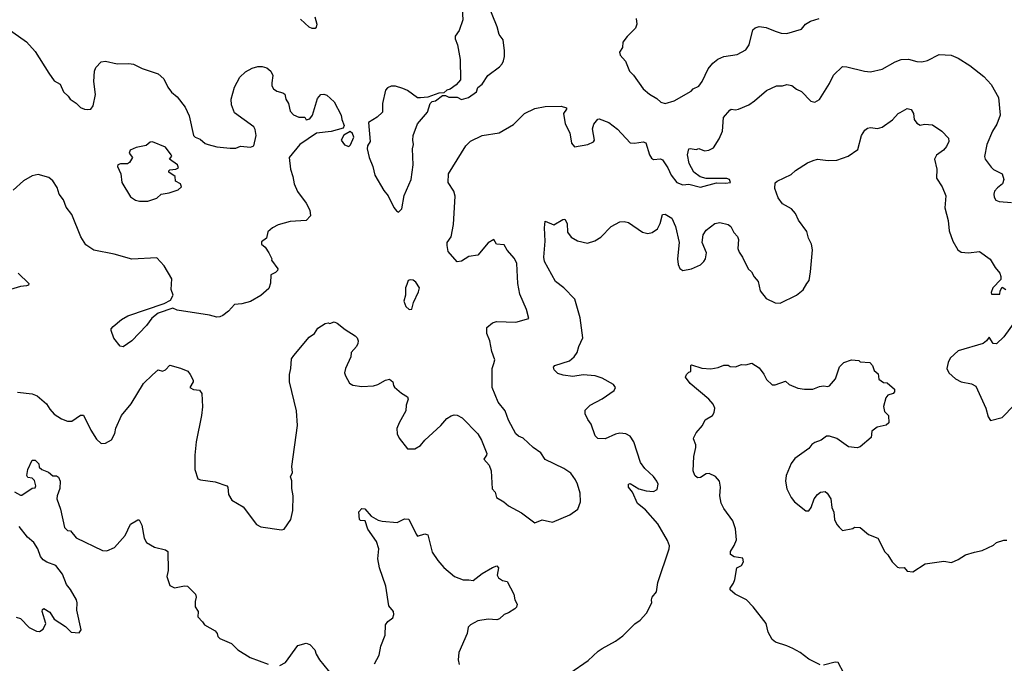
# Model space of a CAD drawing. Extents: x 1933546 to 2138868, y 524910 to 667279.
# Tile 157 of 256: x 1974339 to 1981059, y 588152 to 592547. Entities that reach past the tile are written whole.
import ezdxf

# ---------------------------------------------------------------- set-up
doc = ezdxf.new("R2010")
doc.units = 0

msp = doc.modelspace()

# ---------------------------------------------------------------- linework, layer by layer
at = {"layer": '0CON10XD'}
for points in [[(1976925, 591232.5), (1976947.5, 591255), (1976964.2, 591345.8), (1977011.4, 591455), (1977025.7, 591555.7), (1977020, 591665), (1977027.5, 591695), (1977022.5, 591725), (1977025.7, 591755), (1977053.8, 591835), (1977122.5, 591915), (1977140, 591975), (1977155, 591987.5), (1977177, 591993), (1977225, 592030), (1977245, 592030), (1977267, 592017), (1977325, 592017.5), (1977355, 592001.2), (1977402.5, 592015), (1977455.9, 592054.1), (1977466.4, 592083.6), (1977495, 592107.5), (1977533.8, 592165), (1977614.2, 592225), (1977632, 592245), (1977640, 592265), (1977647.5, 592295), (1977648, 592335), (1977638.7, 592408.7), (1977611.1, 592445), (1977597.6, 592497.6), (1977534.2, 592655)], [(1977358, 592625), (1977363.8, 592545), (1977337.7, 592472.3), (1977311.2, 592435), (1977311.2, 592415), (1977326, 592375), (1977345.8, 592275.8), (1977346.7, 592135), (1977318.8, 592101.2), (1977278, 592072), (1977253.3, 592065), (1977233.3, 592046.7), (1977200, 592045), (1977125, 592018.6), (1977073.9, 592013.9), (1977054.1, 592014.1), (1976985, 592063.3), (1976955, 592076.7), (1976905, 592093.3), (1976875, 592093.3), (1976849.3, 592080.7), (1976836.7, 592065), (1976816.2, 591975), (1976816.2, 591915), (1976777.9, 591882.1), (1976720, 591845), (1976731.2, 591715), (1976713.3, 591685), (1976711.2, 591665), (1976724, 591605), (1976750, 591545), (1976762, 591485), (1976825, 591380), (1976853.8, 591345), (1976893.3, 591265), (1976910.7, 591240.7), (1976925, 591232.5)], [(1974215, 592516), (1974386.2, 592395), (1974445, 592328.8), (1974537.5, 592182.5), (1974575, 592130), (1974615, 592106.2), (1974639.2, 592055), (1974670, 592025), (1974683, 592003), (1974725, 591977.5), (1974755, 591947.5), (1974782.5, 591935), (1974805, 591933.1), (1974825, 591936.2), (1974841.2, 591958.8), (1974855.8, 592035), (1974846, 592125), (1974849.2, 592195), (1974859.7, 592220.3), (1974895, 592258.8), (1974925, 592264), (1975005, 592244.4), (1975085, 592248), (1975115, 592242.5), (1975175, 592214.3), (1975285, 592176), (1975322.6, 592142.6), (1975349.5, 592085), (1975375, 592050.8), (1975415, 592020), (1975468.6, 591948.6), (1975495, 591890), (1975525.9, 591755.9), (1975536.7, 591745), (1975570.7, 591730.7), (1975605, 591701.4), (1975624.5, 591694.5), (1975685, 591677.5), (1975775, 591668.6), (1975815, 591670), (1975846.4, 591683.6), (1975915, 591676.7), (1975936.7, 591685), (1975953.3, 591755), (1975947, 591797), (1975937.5, 591815), (1975805, 591911.2), (1975785.6, 591965), (1975782, 592005), (1975806.2, 592085), (1975841.2, 592155), (1975879.5, 592190.5), (1975925, 592216.2), (1975965, 592226), (1975995, 592226), (1976026.8, 592216.8), (1976053.3, 592195), (1976066.7, 592165), (1976060, 592115), (1976061.2, 592095), (1976071.2, 592075), (1976095, 592058), (1976135, 592048), (1976148.6, 592038.6), (1976156.7, 592005), (1976173.8, 591975), (1976185, 591922.5), (1976207.7, 591897.7), (1976245, 591880), (1976285, 591880), (1976295, 591862.5), (1976319.3, 591870.7), (1976337.5, 591895), (1976370.9, 592009.1), (1976394.4, 592035.6), (1976415, 592037.5), (1976435, 592031.4), (1976485.3, 591985.3)], [(1976353.9, 592566.1), (1976366.7, 592515), (1976362.5, 592495), (1976355, 592487.5), (1976335, 592486.7), (1976315, 592496.7), (1976255, 592550)], [(1978547.5, 592555), (1978550, 592515), (1978541.7, 592488.3), (1978485, 592432.5), (1978456.1, 592393.9), (1978453.9, 592356.1), (1978433.3, 592325), (1978436.7, 592305), (1978474.1, 592264.1), (1978500, 592195), (1978527.3, 592167.3), (1978594.5, 592074.5), (1978637, 592037), (1978688.5, 592008.5), (1978715, 591982.5), (1978745, 591974.4)], [(1978745, 591974.4), (1978805, 591991.9), (1978920.8, 592059.2), (1978935.9, 592074.1), (1978975, 592092.5), (1978997.5, 592125), (1979038.7, 592211.3), (1979069.5, 592250.5), (1979102.8, 592277.2), (1979145, 592294.5), (1979235, 592308.6), (1979295, 592341.2), (1979318, 592375), (1979342.9, 592477.1), (1979358.8, 592491.2), (1979385, 592500.8), (1979434.4, 592494.4), (1979495, 592467.5), (1979535, 592455.7), (1979575, 592452.5), (1979675, 592481.2), (1979703, 592517), (1979735, 592537.1), (1979795, 592555.8)], [(1977563.3, 589343.3), (1977585, 589320), (1977593.9, 589283.9), (1977642.5, 589255), (1977675, 589227.5), (1977765, 589180), (1977855, 589112.5), (1977905, 589132.5), (1977975, 589116.7), (1978093.6, 589166.4), (1978147.5, 589205), (1978167.5, 589255), (1978163.3, 589315), (1978146.2, 589375), (1978133.3, 589405), (1978099.7, 589449.7), (1978052.7, 589482.7), (1977925, 589544), (1977895, 589588.8), (1977843.8, 589625), (1977775, 589690), (1977743.1, 589703.1), (1977725, 589720), (1977675, 589813.3), (1977652.9, 589875), (1977605.6, 589935), (1977564.4, 590035), (1977564.2, 590165), (1977575, 590200), (1977582.5, 590225), (1977562.2, 590282.2), (1977547.8, 590355), (1977527.8, 590405), (1977527.5, 590445), (1977565, 590476.2), (1977594.1, 590485.9), (1977725, 590481.4), (1977813.6, 590506.4), (1977798.1, 590568.1), (1977751.5, 590671.5), (1977739.5, 590745), (1977732.7, 590882.7), (1977715.8, 590915.8), (1977665, 590973.3), (1977645, 591010), (1977594.3, 591014.3), (1977575, 591046.7), (1977536.1, 591023.9), (1977465, 590938), (1977405, 590930.6), (1977355, 590898.6), (1977325, 590894.2), (1977263.3, 590965), (1977256.7, 591005), (1977257.5, 591025), (1977282.9, 591065), (1977300.9, 591149.1), (1977311.5, 591341.5), (1977302.5, 591375), (1977262.9, 591435), (1977266, 591495), (1977384.3, 591685), (1977415, 591717.5), (1977495, 591755.7), (1977612.5, 591775), (1977709.1, 591830.9), (1977785, 591906.2), (1977855, 591940.8), (1977925, 591954.2), (1978035, 591956.7), (1978070, 591945), (1978070, 591935), (1978051.2, 591905), (1978061.2, 591835), (1978093.3, 591773.3), (1978104.2, 591704.2), (1978125, 591678.8), (1978215.7, 591694.3), (1978255, 591712.5), (1978262.5, 591725), (1978248.8, 591801.2), (1978256.9, 591833.1), (1978285, 591867.5), (1978295, 591870), (1978360, 591845), (1978418.9, 591798.9), (1978505, 591706.2), (1978535, 591702.5), (1978595, 591712.5), (1978613.3, 591705), (1978636.7, 591625), (1978650.7, 591600.7), (1978665, 591592.5), (1978713.6, 591596.4), (1978725, 591590), (1978763.3, 591535), (1978786.2, 591485), (1978823.3, 591435), (1978865, 591418), (1978905, 591423.8), (1978985, 591404), (1979095, 591432.5), (1979155, 591430), (1979190, 591435), (1979182.5, 591455), (1979165, 591463.3), (1979025, 591463.3), (1978984.1, 591474.1), (1978940, 591505), (1978908, 591565), (1978897.1, 591625), (1978905.9, 591664.1), (1978915, 591668), (1978955, 591660), (1978975, 591666.7), (1979012.3, 591652.3), (1979042.5, 591655), (1979075, 591672.5), (1979113, 591733), (1979135.6, 591785), (1979141.7, 591878.3), (1979185, 591930), (1979195, 591936.2), (1979225, 591931.2), (1979245, 591936), (1979315, 591965.7), (1979355, 591992.2), (1979435, 592063.1), (1979505, 592094.4), (1979545, 592094.5), (1979575.6, 592104.4), (1979608.1, 592098.1), (1979641.7, 592071.7), (1979675, 592056), (1979739.5, 591989.5), (1979765, 591982.5), (1979797.3, 592002.7), (1979865, 592111.2), (1979892.8, 592167.2), (1979955, 592226), (1979985, 592225.8), (1980105, 592194.2), (1980145, 592191.1), (1980225, 592208.1), (1980315, 592260), (1980355, 592274.3), (1980405, 592276.9), (1980461.7, 592261.7), (1980495, 592260), (1980535, 592267.5), (1980615, 592309.2), (1980695, 592303.6), (1980743.8, 592283.8), (1980823.1, 592233.1), (1980918.6, 592158.6), (1980968.6, 592105), (1981018.1, 592015), (1981029.5, 591895), (1981007.5, 591832.5), (1980978.1, 591785), (1980938.6, 591695), (1980922.9, 591612.9), (1980927.8, 591595), (1980968.6, 591538.6), (1980985, 591524.2), (1981045, 591493.3), (1981056.5, 591455), (1981045.8, 591425), (1981011.3, 591398.7), (1980992.5, 591375), (1980986.2, 591355), (1980988.8, 591335), (1981000, 591315), (1981024.3, 591304.3), (1981107.5, 591297.5)], [(1976485.3, 591985.3), (1976533.3, 591895), (1976536.7, 591865), (1976553.3, 591825), (1976547.5, 591805), (1976465, 591782.9), (1976365, 591772), (1976252, 591695), (1976178.8, 591605), (1976187.5, 591525), (1976204.2, 591475), (1976212, 591425), (1976235, 591373.3), (1976293.8, 591295), (1976318.8, 591245), (1976323.6, 591206.4), (1976294.1, 591175.9), (1976185, 591168), (1976103, 591147), (1976065, 591126.2), (1976032.3, 591097.7), (1976023.8, 591055), (1975990.5, 591029.5), (1975990, 591015), (1976013.5, 590993.5), (1976040, 590955), (1976060, 590915), (1976057.5, 590905), (1976100, 590845), (1976098.8, 590835), (1976085, 590820), (1976053.8, 590805), (1976051.2, 590748.8), (1976039.4, 590710.6), (1975985, 590664), (1975915, 590623.3), (1975855, 590606.9), (1975805, 590601.2), (1975765, 590556.2), (1975725, 590526), (1975705, 590518), (1975685, 590516), (1975635, 590530), (1975415, 590564.2), (1975385, 590578), (1975285, 590543.3), (1975240.7, 590509.3), (1975205, 590458.8), (1975105.8, 590355), (1975045, 590313.3), (1975025, 590317.5), (1974982.3, 590372.3), (1974963.3, 590425), (1974963.3, 590435), (1974977.3, 590452.7), (1975035, 590500), (1975076.4, 590523.6), (1975325, 590608.8), (1975368.3, 590631.7), (1975386.7, 590665), (1975372, 590705), (1975377.3, 590777.3), (1975325.8, 590865.8), (1975275, 590920), (1975105, 590912), (1974985, 590945.8), (1974845, 590973.3), (1974790.5, 591010.5), (1974756, 591065), (1974695.6, 591215.6), (1974655.9, 591265.9), (1974637.7, 591317.7), (1974608.8, 591355), (1974595, 591400), (1974565, 591446.2), (1974538.7, 591468.7), (1974465, 591488.6), (1974425, 591481.4), (1974365, 591445.8), (1974295, 591383.3)], [(1978575, 589522.5), (1978530, 589665), (1978505, 589702.5), (1978475, 589718.5), (1978435, 589722.5), (1978405, 589717.8), (1978335, 589684), (1978285, 589686.2), (1978266.2, 589705), (1978240, 589785), (1978216.4, 589816.4), (1978198.8, 589855), (1978199.3, 589880.7), (1978232.5, 589915), (1978315, 589958.8), (1978396.7, 590015), (1978406.2, 590035), (1978391.2, 590055), (1978315, 590098.6), (1978265.5, 590115.5), (1978185, 590122.2), (1978115, 590110.5), (1978048.7, 590118.7), (1978011.3, 590131.3), (1977986.1, 590156.1), (1977983.3, 590175), (1977992.5, 590185), (1978092.4, 590217.6), (1978124.2, 590245), (1978144, 590275), (1978154.2, 590315), (1978182.5, 590375), (1978165, 590510), (1978128.8, 590638.8), (1978053.8, 590715), (1977995, 590760), (1977920.8, 590895), (1977915.7, 590925), (1977924.4, 591035), (1977920.6, 591125), (1977925, 591170), (1977985, 591146.2), (1978045, 591183.3), (1978060, 591185), (1978075.9, 591155.9), (1978078, 591095), (1978102.4, 591062.4), (1978146.8, 591036.8), (1978215, 591020), (1978265, 591037.8), (1978305, 591062.2), (1978375, 591134.2), (1978435, 591166.9), (1978465, 591169.4), (1978495, 591160.8), (1978590, 591095), (1978625, 591087.1), (1978655.5, 591094.5), (1978692, 591118), (1978710, 591155), (1978725, 591216.7), (1978745, 591218.8), (1978790.5, 591190.5), (1978815.7, 591135.7), (1978839.2, 591025), (1978827.5, 590915), (1978832, 590875), (1978845, 590847.5), (1978865, 590833.8), (1978923.9, 590846.1), (1978985, 590872), (1979008.6, 590895), (1979020, 590915), (1979027.5, 590955), (1978996, 591025), (1979002.7, 591077.3), (1979025, 591110), (1979083.3, 591155), (1979118.3, 591161.7), (1979175, 591147.5), (1979193.3, 591135), (1979213.9, 591093.9), (1979237, 591067), (1979244.2, 591045), (1979239.2, 590985), (1979248.3, 590958.3), (1979272.9, 590925), (1979311.4, 590845), (1979334, 590825), (1979350.9, 590790.9), (1979380, 590760), (1979392, 590695), (1979432.7, 590642.7), (1979495, 590612.5), (1979528.8, 590611.2), (1979640, 590665), (1979685, 590703.3), (1979712, 590745), (1979726, 590765), (1979735.7, 590824.3), (1979749.2, 590975), (1979743.8, 591015), (1979722.5, 591055), (1979710.7, 591100.7), (1979655, 591177.5), (1979633.6, 591223.6), (1979605.8, 591255.8), (1979545, 591288.8), (1979515, 591330), (1979491.8, 591395), (1979495, 591432), (1979509.2, 591445), (1979605, 591490.3), (1979633.9, 591516.1), (1979715, 591568.2), (1979755, 591586.2), (1979785, 591594.4), (1979855.6, 591585.6), (1979915, 591587.5), (1979993.3, 591615), (1980058.8, 591661.2), (1980083.3, 591755), (1980107, 591793), (1980125, 591806.7), (1980145, 591810), (1980193.6, 591803.6), (1980225, 591812.5), (1980295, 591863.3), (1980333.3, 591905), (1980347.7, 591912.3), (1980395, 591940), (1980423.6, 591933.6), (1980440, 591905), (1980442.5, 591865), (1980460.7, 591840.7), (1980485, 591827.5), (1980515, 591833.3), (1980569.5, 591829.5), (1980632.5, 591785), (1980678.3, 591738.3), (1980680, 591715), (1980665, 591680), (1980643.9, 591656.1), (1980595, 591622.5), (1980582.5, 591595), (1980598, 591525), (1980596.2, 591465), (1980635.8, 591405), (1980660, 591345), (1980652.7, 591262.7), (1980675.6, 591175.6), (1980681.4, 591105), (1980706.7, 591035), (1980742.5, 590975), (1980765, 590960), (1980813.9, 590953.9), (1980890, 590965), (1980961.7, 590911.7), (1980995.8, 590855), (1981028.6, 590815), (1981035.7, 590794.3), (1981035, 590772.5), (1980981.2, 590715), (1980970, 590685), (1980971.7, 590671.7), (1981028.3, 590671.7), (1981030, 590695), (1981045, 590720), (1981070, 590705)], [(1976585, 591681.2), (1976597.7, 591692.3), (1976618.8, 591745), (1976610.5, 591770.5), (1976595, 591782.5), (1976551.9, 591758.1), (1976533.3, 591725), (1976555, 591693.3), (1976585, 591681.2)], [(1975213, 591307), (1975235, 591313.3), (1975275, 591327.5), (1975304.1, 591355.9), (1975360, 591365), (1975420, 591385), (1975442.5, 591405), (1975437.5, 591425), (1975402.5, 591445), (1975401.2, 591475), (1975356.2, 591505), (1975356.2, 591515), (1975365, 591520.8), (1975404.1, 591525.9), (1975422.5, 591535), (1975415.8, 591555.8), (1975362.5, 591595), (1975376.7, 591615), (1975373.3, 591625), (1975335, 591676.7), (1975245, 591713.3), (1975229.3, 591710.7), (1975201.7, 591688.3), (1975135, 591673.3), (1975093.9, 591656.1), (1975087.5, 591635), (1975108.8, 591605), (1975088.3, 591571.7), (1975075, 591562.5), (1975026.7, 591563.3), (1975010, 591555), (1975007.5, 591545), (1975030, 591495), (1975037.5, 591435), (1975095, 591337.5), (1975130, 591315), (1975157, 591307), (1975213, 591307)], [(1974330, 590815), (1974402, 590745), (1974398.8, 590735), (1974385, 590729.2), (1974345, 590724.3), (1974275.6, 590704.4)], [(1976998.3, 590568.3), (1977015, 590570), (1977027.5, 590615), (1977061.7, 590688.3), (1977066.7, 590715), (1977042.5, 590755), (1977025, 590767.5), (1977005, 590770), (1976990, 590765), (1976980.7, 590739.3), (1976973.3, 590715), (1976972.5, 590665), (1976960, 590625), (1976975, 590587.5), (1976998.3, 590568.3)], [(1974325, 590004.4), (1974425, 589991.2), (1974459.2, 589979.2), (1974522.5, 589925), (1974545, 589886.7), (1974574.2, 589854.2), (1974625, 589822), (1974665, 589806.2), (1974695, 589806.2), (1974755, 589846.2), (1974775, 589846.7), (1974825, 589743.8), (1974862.8, 589682.8), (1974895, 589652.5), (1974925, 589654.2), (1974965, 589678), (1974988.6, 589721.4), (1974995, 589756.7), (1975034.4, 589845), (1975100.8, 589925), (1975185, 590062.5), (1975245, 590122.5), (1975285, 590156.7), (1975315, 590147.5), (1975333.6, 590156.4), (1975365, 590187.5), (1975437.7, 590167.7), (1975485.9, 590145.9), (1975503.3, 590125), (1975522.5, 590085), (1975522.5, 590075), (1975500, 590035), (1975525, 590022.5), (1975567, 590017), (1975583.3, 589995), (1975586, 589904), (1975580, 589845), (1975544.2, 589665), (1975534.2, 589574.2), (1975534.2, 589475), (1975555, 589412.5), (1975573.9, 589403.9), (1975672.3, 589392.3), (1975752.5, 589365), (1975758.8, 589355), (1975763.8, 589305), (1975787, 589267), (1975865, 589220), (1975955, 589100), (1975985, 589083.3), (1976125, 589063.3), (1976145, 589067.5), (1976190, 589135), (1976203.3, 589195), (1976205.8, 589295), (1976197.1, 589345), (1976197.7, 589397.7), (1976187.5, 589425), (1976200, 589455), (1976197.5, 589495), (1976234.3, 589775), (1976227.8, 589875), (1976180, 590075), (1976180, 590125), (1976190, 590165), (1976195, 590230), (1976210, 590255), (1976315, 590378.8), (1976352, 590405), (1976375, 590441.2), (1976425, 590472.5), (1976445, 590477.5), (1976455, 590473.3), (1976485, 590483.8), (1976506.7, 590475), (1976561.2, 590431.2), (1976628.8, 590388.8), (1976643.3, 590375), (1976648.8, 590355), (1976648, 590335), (1976638.8, 590315), (1976601.2, 590275), (1976600, 590245), (1976562, 590165), (1976556.4, 590136.4), (1976563.8, 590115), (1976590, 590065), (1976612.1, 590052.1), (1976675, 590041.1), (1976755, 590047.5), (1976782.5, 590055), (1976835, 590086.2), (1976863, 590093), (1976886.7, 590075), (1976890, 590050), (1976898, 590038), (1976945, 589997.5), (1976985, 589972.5), (1976991.2, 589955), (1976976.2, 589915), (1976973.8, 589875), (1976928, 589795), (1976913.8, 589755), (1976915, 589720), (1976928.8, 589688.8), (1976985, 589616.7), (1977035, 589617.5), (1977075, 589640), (1977105, 589676.2), (1977214, 589775), (1977255, 589824), (1977285, 589841.4), (1977305, 589848.1), (1977325, 589845.7), (1977358.3, 589828.3), (1977465, 589720), (1977490, 589675), (1977526.7, 589585), (1977526.1, 589573.9), (1977506.7, 589545), (1977542.5, 589505), (1977556.1, 589466.1), (1977563.3, 589343.3)], [(1981138, 590495), (1981055, 590382), (1981005, 590334.4), (1980982.5, 590335), (1980955, 590380), (1980937.1, 590352.9), (1980914.3, 590335.7), (1980743.3, 590285), (1980688.8, 590235), (1980674.5, 590205.5), (1980666.7, 590165), (1980679.4, 590135), (1980725.8, 590095), (1980765, 590074.4), (1980835, 590061.4), (1980863.5, 590043.5), (1980933.8, 589895), (1980947.5, 589835), (1980965, 589810), (1981045, 589830), (1981126, 589915)], [(1979801.7, 588141.7), (1979725, 588180.8), (1979665, 588225.8), (1979615, 588253.1), (1979575, 588272.5), (1979497.4, 588297.4), (1979475.3, 588315.3), (1979448.2, 588365), (1979433, 588423), (1979345, 588537.5), (1979298.8, 588585), (1979221.2, 588625), (1979187.5, 588655), (1979187.5, 588665), (1979210.7, 588699.3), (1979220, 588725), (1979233.3, 588805), (1979265, 588820), (1979280, 588845), (1979275, 588870), (1979215, 588880), (1979190, 588895), (1979191.2, 588915), (1979215, 588956.7), (1979230.8, 588995), (1979225, 589070), (1979206.2, 589125), (1979145, 589208.8), (1979126.7, 589245), (1979117.5, 589295), (1979122.2, 589355), (1979114.3, 589395), (1979088.3, 589428.3), (1979045, 589448), (1979024.2, 589445.8), (1978985, 589420), (1978965, 589417.5), (1978946.7, 589435), (1978936.4, 589466.4), (1978939.2, 589565), (1978953.3, 589625), (1978953.3, 589645), (1978937.5, 589685), (1978940, 589695), (1978956.7, 589725), (1979000, 589775), (1979016.7, 589815), (1979066.7, 589845), (1979078.8, 589865), (1979083.3, 589895), (1979072, 589922), (1979043.3, 589955), (1978915, 590063.8), (1978882.5, 590105), (1978890, 590125), (1978905, 590140), (1978920, 590145), (1978920, 590185), (1978925, 590190), (1978995, 590167.5), (1979055, 590163.3), (1979107, 590173), (1979145, 590187.5), (1979175, 590187.5), (1979188.3, 590178.3), (1979225, 590176.7), (1979265, 590192.5), (1979295, 590190), (1979335, 590202.5), (1979385, 590168.8), (1979417, 590127), (1979435, 590090), (1979475, 590052.5), (1979495, 590052.5), (1979565, 590077.5), (1979590, 590055), (1979650.7, 590030.7), (1979695, 590023.3), (1979753, 590023), (1979797, 590043), (1979825, 590047.5), (1979855, 590042.5), (1979865, 590047.5), (1979906.1, 590093.9), (1979933, 590177), (1979963.3, 590205), (1980015, 590223.3), (1980065, 590220), (1980075, 590210), (1980140, 590205), (1980160, 590185), (1980171.7, 590151.7), (1980198.3, 590128.3), (1980201.7, 590091.7), (1980235, 590070), (1980258.3, 590068.3), (1980310, 590025), (1980310, 590005), (1980300, 589995), (1980265, 589982.5), (1980250, 589965), (1980233.3, 589905), (1980241.7, 589871.7), (1980267.5, 589845), (1980270, 589795), (1980251.7, 589778.3), (1980190, 589765), (1980153.6, 589736.4), (1980150, 589695), (1980075, 589630), (1980055, 589622.5), (1979995, 589631.2), (1979915, 589687.5), (1979865, 589702.5), (1979845, 589702.5), (1979810, 589675), (1979765, 589660), (1979745, 589646.2), (1979725, 589620), (1979630.3, 589549.7), (1979605, 589516.7), (1979570, 589435), (1979565.9, 589395.9), (1979574.5, 589344.5), (1979604, 589285), (1979626.7, 589255), (1979703.9, 589193.9), (1979725, 589193.3), (1979740, 589215), (1979761.2, 589275), (1979784.1, 589305.9), (1979805, 589320), (1979836.1, 589326.1), (1979850, 589315), (1979873.8, 589275), (1979882, 589215), (1979896.2, 589185), (1979900, 589135), (1979915, 589100), (1979931.7, 589081.7), (1979955, 589060), (1980025, 589072.5), (1980037.5, 589082.5), (1980075, 589080), (1980131.7, 589031.7), (1980195, 589006.7), (1980243.9, 588913.9), (1980265, 588892.5), (1980292.5, 588845), (1980329.3, 588809.3), (1980345, 588803.3), (1980375, 588806.2), (1980395, 588781.2), (1980435, 588776.7), (1980518.3, 588831.7), (1980645, 588850), (1980699.3, 588840.7), (1980745, 588860), (1980795, 588893.8), (1980855, 588912), (1980906.8, 588923.2), (1980985, 588960), (1981005, 588976.7), (1981055, 588992.5), (1981075, 588992.5)], [(1974305, 589322.5), (1974345, 589300), (1974355, 589300), (1974425, 589347.5), (1974445, 589350), (1974450, 589365), (1974440.7, 589400.7), (1974425, 589416.7), (1974395, 589420), (1974387.5, 589435), (1974393.8, 589475), (1974425, 589540), (1974445, 589540), (1974470, 589515), (1974471.7, 589491.7), (1974490, 589475), (1974536.2, 589456.2), (1974565, 589432.5), (1974591.7, 589431.7), (1974605, 589422.5), (1974616.7, 589395), (1974614, 589345), (1974594.2, 589295.8), (1974592, 589275), (1974616.9, 589205), (1974645, 589080), (1974665, 589060), (1974685.7, 589055.7), (1974725, 589009.2), (1974905, 588922.5), (1974935, 588920), (1974987.3, 588942.7), (1975060, 589025), (1975095, 589102.5), (1975145, 589132.5), (1975155, 589132.5), (1975172.5, 589095), (1975187.7, 589007.7), (1975205, 588977.5), (1975260, 588945), (1975335, 588926.2), (1975351.2, 588915), (1975352, 588785), (1975344, 588745), (1975365, 588683.3), (1975395, 588668), (1975465, 588682), (1975485, 588680), (1975540, 588625), (1975543.8, 588605), (1975536.4, 588573.6), (1975537, 588537), (1975557.5, 588505), (1975555, 588470), (1975586.7, 588435), (1975600, 588415), (1975673.3, 588375), (1975687.5, 588355), (1975692.5, 588335), (1975705, 588322.5), (1975785, 588287.5), (1975827.5, 588245), (1975913, 588193), (1976035, 588146.7)], [(1978094.2, 588085.8), (1978218.8, 588171.2), (1978286.7, 588235), (1978315, 588253.8), (1978405, 588303.8), (1978455, 588340), (1978538.3, 588421.7), (1978573, 588447), (1978617.5, 588495), (1978652.5, 588565), (1978650, 588585), (1978656.4, 588603.6), (1978685, 588640), (1978694, 588705), (1978772.5, 588935), (1978774.2, 588955), (1978760.7, 588990.7), (1978694.5, 589105), (1978610.6, 589200.6), (1978555, 589244.2), (1978520.6, 589320.6), (1978494.3, 589355), (1978493.8, 589376.2), (1978505, 589380), (1978565, 589343.8), (1978615, 589330), (1978663.6, 589326.4), (1978690.7, 589339.3), (1978696.7, 589375), (1978686.7, 589395), (1978665, 589426.7), (1978605, 589483.3), (1978575, 589522.5)], [(1976760.5, 588149.5), (1976791.7, 588208.3), (1976805, 588270), (1976833.3, 588345), (1976835.7, 588415), (1976852.4, 588437.6), (1976885, 588463.3), (1976893.3, 588485), (1976890, 588505), (1976857.5, 588545), (1976838.3, 588678.3), (1976794.3, 588805), (1976784.1, 588865.9), (1976790, 588935), (1976773.3, 588985), (1976715, 589067.5), (1976696, 589126), (1976665, 589128), (1976658, 589135), (1976653.3, 589186.7), (1976675, 589210), (1976695, 589206.2), (1976737.7, 589157.7), (1976785, 589128.8), (1976812.7, 589122.7), (1976915, 589114.2), (1976965, 589138.8), (1976995, 589136.7), (1977044, 589034), (1977055, 589020), (1977105, 589037.1), (1977125, 589030), (1977155, 588911.2), (1977192.5, 588855), (1977235, 588806.7), (1977305.8, 588745.8), (1977365, 588721.2), (1977405, 588723.3), (1977435, 588716.7), (1977495, 588766), (1977565, 588806.2), (1977595, 588816.7), (1977606.7, 588805), (1977597.5, 588755), (1977607.5, 588735), (1977635, 588717.5), (1977665, 588710), (1977712, 588625), (1977718, 588585), (1977734, 588555), (1977730, 588535), (1977718.8, 588525), (1977675, 588496), (1977646.7, 588485), (1977613.9, 588456.1), (1977595, 588450), (1977537, 588453), (1977465, 588443.1), (1977415, 588415.8), (1977400.3, 588399.7), (1977394.2, 588355), (1977336.2, 588225), (1977332, 588175), (1977338, 588145)], [(1974315, 588466.9), (1974345, 588457.1), (1974405, 588396), (1974455, 588372), (1974475, 588368.8), (1974500, 588385), (1974516.7, 588425), (1974493.3, 588505), (1974495, 588520), (1974505, 588527.5), (1974545, 588502.5), (1974574.1, 588454.1), (1974653, 588403), (1974690, 588365), (1974745, 588360), (1974758.3, 588381.7), (1974728.6, 588515), (1974731.2, 588565), (1974726, 588585), (1974685.8, 588655.8), (1974659.3, 588689.3), (1974630.7, 588760.7), (1974585, 588820), (1974525, 588842.5), (1974499.1, 588859.1), (1974482, 588882), (1974462.9, 588935), (1974435, 588976), (1974392.4, 589012.4), (1974335, 589086.2)], [(1976115, 588137.5), (1976153, 588157), (1976237, 588273), (1976295, 588289.2), (1976320, 588280), (1976353.8, 588245), (1976362, 588215), (1976385.8, 588175), (1976475, 588066.2)], [(1979964.2, 588084.2), (1979925, 588158.8), (1979905, 588160), (1979825, 588139.4)]]:
    msp.add_lwpolyline(points, dxfattribs=at)

doc.saveas('drawing.dxf')
